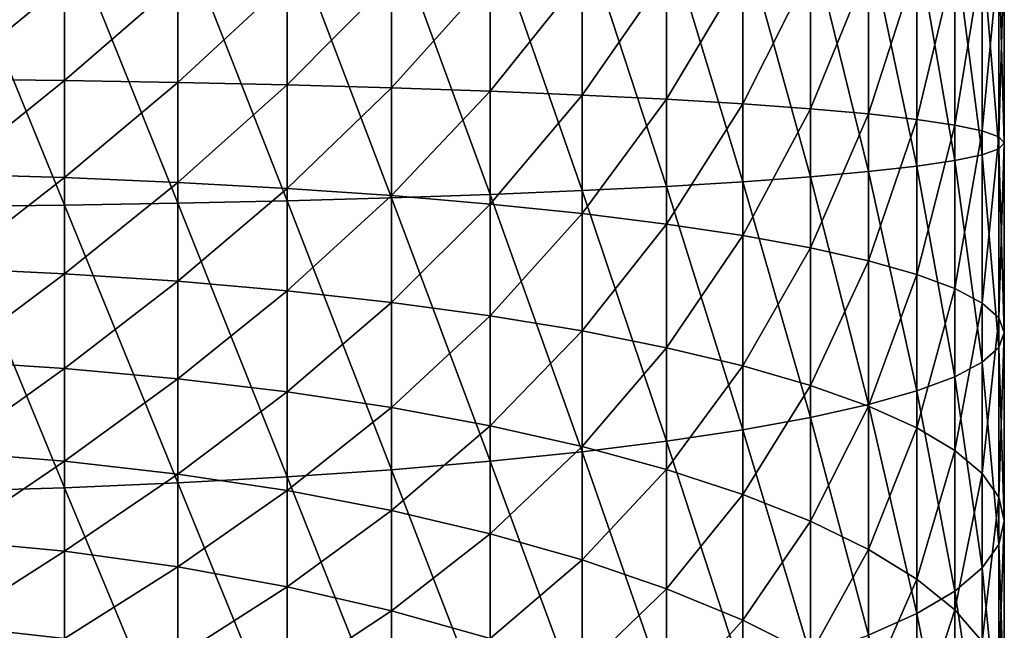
# Model space of a CAD drawing. Header units: metres. Extents: x -25 to 70, y -235 to 25.
# Tile 14 of 89: x 4 to 15, y -195 to -188. Entities that reach past the tile are written whole.
import ezdxf

# ---------------------------------------------------------------- set-up
doc = ezdxf.new("R2010")
doc.units = ezdxf.units.M
doc.layers.add('solid_10481012', color=7, linetype='CONTINUOUS')

msp = doc.modelspace()

# ---------------------------------------------------------------- linework, layer by layer
at = {"layer": 'solid_10481012'}
for points in [[(2.802172, -190.100342, 360.546661), (4.173342, -190.084213, 360.224518), (2.802177, -186.732773, 360.58905)], [(4.173342, -190.084213, 360.224518), (4.173341, -186.740784, 360.266632), (2.802177, -186.732773, 360.58905)], [(5.508935, -190.061844, 359.777496), (5.50893, -186.751907, 359.819153), (4.173341, -186.740784, 360.266632)], [(4.173342, -190.084213, 360.224518), (5.508935, -190.061844, 359.777496), (4.173341, -186.740784, 360.266632)], [(6.797482, -190.033401, 359.20929), (6.797487, -186.766052, 359.250397), (5.50893, -186.751907, 359.819153)], [(5.508935, -190.061844, 359.777496), (6.797482, -190.033401, 359.20929), (5.50893, -186.751907, 359.819153)], [(6.797482, -190.033401, 359.20929), (8.028014, -189.99913, 358.524658), (6.797487, -186.766052, 359.250397)], [(8.028014, -189.99913, 358.524658), (8.028039, -186.783096, 358.565125), (6.797487, -186.766052, 359.250397)], [(8.028014, -189.99913, 358.524658), (9.190112, -189.959335, 357.729614), (8.028039, -186.783096, 358.565125)], [(9.190112, -189.959335, 357.729614), (9.190144, -186.802872, 357.769379), (8.028039, -186.783096, 358.565125)], [(9.190112, -189.959335, 357.729614), (10.273775, -189.914337, 356.830841), (9.190144, -186.802872, 357.769379)], [(10.273775, -189.914337, 356.830841), (10.273792, -186.825241, 356.86972), (9.190144, -186.802872, 357.769379)], [(10.273775, -189.914337, 356.830841), (11.269876, -189.864548, 355.836151), (10.273792, -186.825241, 356.86972)], [(11.269876, -189.864548, 355.836151), (11.269881, -186.850006, 355.874084), (10.273792, -186.825241, 356.86972)], [(11.269876, -189.864548, 355.836151), (12.169675, -189.810364, 354.753784), (11.269881, -186.850006, 355.874084)], [(12.169675, -189.810364, 354.753784), (12.16969, -186.876938, 354.79068), (11.269881, -186.850006, 355.874084)], [(12.169675, -189.810364, 354.753784), (12.965734, -189.752274, 353.59317), (12.16969, -186.876938, 354.79068)], [(12.965734, -189.752274, 353.59317), (12.965768, -186.905823, 353.628998), (12.16969, -186.876938, 354.79068)], [(12.965734, -189.752274, 353.59317), (13.651125, -189.69075, 352.364105), (12.965768, -186.905823, 353.628998)], [(13.651125, -189.69075, 352.364105), (13.65116, -186.936417, 352.398773), (12.965768, -186.905823, 353.628998)], [(13.651125, -189.69075, 352.364105), (14.220118, -189.626328, 351.077148), (13.65116, -186.936417, 352.398773)], [(14.220118, -189.626328, 351.077148), (14.22014, -186.968445, 351.110596), (13.65116, -186.936417, 352.398773)], [(14.220118, -189.626328, 351.077148), (14.667784, -189.559555, 349.743286), (14.22014, -186.968445, 351.110596)], [(14.667784, -189.559555, 349.743286), (14.667801, -187.001633, 349.775452), (14.22014, -186.968445, 351.110596)], [(14.667784, -189.559555, 349.743286), (14.99023, -189.490997, 348.37381), (14.667801, -187.001633, 349.775452)], [(14.99023, -189.490997, 348.37381), (14.990252, -187.035721, 348.404694), (14.667801, -187.001633, 349.775452)], [(14.99023, -189.490997, 348.37381), (15.184881, -189.421249, 346.980499), (14.990252, -187.035721, 348.404694)], [(15.184881, -189.421249, 346.980499), (15.184915, -187.070389, 347.010071), (14.990252, -187.035721, 348.404694)], [(14.99023, -189.210815, 342.776489), (14.990252, -187.175018, 342.802094), (15.184915, -187.140335, 344.196747)], [(15.184881, -189.280548, 344.1698), (14.99023, -189.210815, 342.776489), (15.184915, -187.140335, 344.196747)], [(15.184881, -189.421249, 346.980499), (15.249856, -189.350906, 345.575165), (15.184915, -187.070389, 347.010071)], [(15.184881, -189.280548, 344.1698), (15.184915, -187.140335, 344.196747), (15.249892, -187.105362, 345.603394)], [(15.249856, -189.350906, 345.575165), (15.184881, -189.280548, 344.1698), (15.249892, -187.105362, 345.603394)], [(15.249856, -189.350906, 345.575165), (15.249892, -187.105362, 345.603394), (15.184915, -187.070389, 347.010071)], [(12.965734, -188.949539, 337.557129), (12.965768, -187.304916, 337.57782), (13.65116, -187.274323, 338.808014)], [(13.651125, -189.011063, 338.786194), (12.965734, -188.949539, 337.557129), (13.65116, -187.274323, 338.808014)], [(13.651125, -189.011063, 338.786194), (13.65116, -187.274323, 338.808014), (14.22014, -187.242294, 340.096191)], [(14.220118, -189.075485, 340.073151), (13.651125, -189.011063, 338.786194), (14.22014, -187.242294, 340.096191)], [(14.220118, -189.075485, 340.073151), (14.22014, -187.242294, 340.096191), (14.667801, -187.209106, 341.431335)], [(14.667784, -189.142258, 341.407043), (14.220118, -189.075485, 340.073151), (14.667801, -187.209106, 341.431335)], [(14.667784, -189.142258, 341.407043), (14.667801, -187.209106, 341.431335), (14.990252, -187.175018, 342.802094)], [(14.99023, -189.210815, 342.776489), (14.667784, -189.142258, 341.407043), (14.990252, -187.175018, 342.802094)], [(9.190112, -188.742477, 333.420685), (9.190144, -187.407852, 333.437439), (10.273792, -187.385483, 334.337067)], [(10.273775, -188.78746, 334.319458), (9.190112, -188.742477, 333.420685), (10.273792, -187.385483, 334.337067)], [(10.273775, -188.78746, 334.319458), (10.273792, -187.385483, 334.337067), (11.269881, -187.360733, 335.332733)], [(11.269876, -188.837265, 335.314178), (10.273775, -188.78746, 334.319458), (11.269881, -187.360733, 335.332733)], [(11.269876, -188.837265, 335.314178), (11.269881, -187.360733, 335.332733), (12.16969, -187.333801, 336.416107)], [(12.169675, -188.891434, 336.396515), (11.269876, -188.837265, 335.314178), (12.16969, -187.333801, 336.416107)], [(12.169675, -188.891434, 336.396515), (12.16969, -187.333801, 336.416107), (12.965768, -187.304916, 337.57782)], [(12.965734, -188.949539, 337.557129), (12.169675, -188.891434, 336.396515), (12.965768, -187.304916, 337.57782)], [(2.802172, -188.601456, 330.603668), (2.802177, -187.477966, 330.617737), (4.173341, -187.46994, 330.940186)], [(4.173342, -188.617584, 330.925781), (2.802172, -188.601456, 330.603668), (4.173341, -187.46994, 330.940186)], [(4.173342, -188.617584, 330.925781), (4.173341, -187.46994, 330.940186), (5.50893, -187.458817, 331.387634)], [(5.508935, -188.639969, 331.372803), (4.173342, -188.617584, 330.925781), (5.50893, -187.458817, 331.387634)], [(5.508935, -188.639969, 331.372803), (5.50893, -187.458817, 331.387634), (6.797487, -187.444687, 331.956421)], [(6.797482, -188.668411, 331.94101), (5.508935, -188.639969, 331.372803), (6.797487, -187.444687, 331.956421)], [(6.797482, -188.668411, 331.94101), (6.797487, -187.444687, 331.956421), (8.028039, -187.427643, 332.641663)], [(8.028014, -188.702682, 332.625671), (6.797482, -188.668411, 331.94101), (8.028039, -187.427643, 332.641663)], [(8.028014, -188.702682, 332.625671), (8.028039, -187.427643, 332.641663), (9.190144, -187.407852, 333.437439)], [(9.190112, -188.742477, 333.420685), (8.028014, -188.702682, 332.625671), (9.190144, -187.407852, 333.437439)], [(2.802165, -189.720764, 330.505585), (2.802172, -188.601456, 330.603668), (4.173342, -188.617584, 330.925781)], [(4.173343, -189.760941, 330.825592), (2.802165, -189.720764, 330.505585), (4.173342, -188.617584, 330.925781)], [(4.173343, -189.760941, 330.825592), (4.173342, -188.617584, 330.925781), (5.508935, -188.639969, 331.372803)], [(5.508943, -189.816681, 331.269653), (4.173343, -189.760941, 330.825592), (5.508935, -188.639969, 331.372803)], [(5.508943, -189.816681, 331.269653), (5.508935, -188.639969, 331.372803), (6.797482, -188.668411, 331.94101)], [(6.797476, -189.887558, 331.834137), (5.508943, -189.816681, 331.269653), (6.797482, -188.668411, 331.94101)], [(6.797476, -189.887558, 331.834137), (6.797482, -188.668411, 331.94101), (8.028014, -188.702682, 332.625671)], [(8.027981, -189.972946, 332.514313), (6.797476, -189.887558, 331.834137), (8.028014, -188.702682, 332.625671)], [(8.027981, -189.972946, 332.514313), (8.028014, -188.702682, 332.625671), (9.190112, -188.742477, 333.420685)], [(9.190069, -190.072113, 333.304138), (8.027981, -189.972946, 332.514313), (9.190112, -188.742477, 333.420685)], [(9.190069, -190.072113, 333.304138), (9.190112, -188.742477, 333.420685), (10.273775, -188.78746, 334.319458)], [(10.273752, -190.184204, 334.197052), (9.190069, -190.072113, 333.304138), (10.273775, -188.78746, 334.319458)], [(10.273752, -190.184204, 334.197052), (10.273775, -188.78746, 334.319458), (11.269876, -188.837265, 335.314178)], [(11.26987, -190.308258, 335.185211), (10.273752, -190.184204, 334.197052), (11.269876, -188.837265, 335.314178)], [(11.26987, -190.308258, 335.185211), (11.269876, -188.837265, 335.314178), (12.169675, -188.891434, 336.396515)], [(12.169654, -190.443253, 336.260468), (11.26987, -190.308258, 335.185211), (12.169675, -188.891434, 336.396515)], [(12.169654, -190.443253, 336.260468), (12.169675, -188.891434, 336.396515), (12.965734, -188.949539, 337.557129)], [(12.96569, -190.588013, 337.413513), (12.169654, -190.443253, 336.260468), (12.965734, -188.949539, 337.557129)], [(12.96569, -190.588013, 337.413513), (12.965734, -188.949539, 337.557129), (13.651125, -189.011063, 338.786194)], [(13.651078, -190.741302, 338.634521), (12.96569, -190.588013, 337.413513), (13.651125, -189.011063, 338.786194)], [(13.651078, -190.741302, 338.634521), (13.651125, -189.011063, 338.786194), (14.220118, -189.075485, 340.073151)], [(14.220087, -190.90181, 339.913055), (13.651078, -190.741302, 338.634521), (14.220118, -189.075485, 340.073151)], [(14.220087, -190.90181, 339.913055), (14.220118, -189.075485, 340.073151), (14.667784, -189.142258, 341.407043)], [(14.667762, -191.068176, 341.23819), (14.220087, -190.90181, 339.913055), (14.667784, -189.142258, 341.407043)], [(14.667762, -191.068176, 341.23819), (14.667784, -189.142258, 341.407043), (14.99023, -189.210815, 342.776489)], [(14.990199, -191.238983, 342.598663), (14.667762, -191.068176, 341.23819), (14.99023, -189.210815, 342.776489)], [(14.990199, -191.238983, 342.598663), (14.99023, -189.210815, 342.776489), (15.184881, -189.280548, 344.1698)], [(15.184838, -191.41275, 343.982849), (14.990199, -191.238983, 342.598663), (15.184881, -189.280548, 344.1698)], [(15.184838, -191.41275, 343.982849), (15.184881, -189.280548, 344.1698), (15.249856, -189.350906, 345.575165)], [(15.249807, -191.588028, 345.378998), (15.184838, -191.41275, 343.982849), (15.249856, -189.350906, 345.575165)], [(15.249807, -191.588028, 345.378998), (15.249856, -189.350906, 345.575165), (15.184881, -189.421249, 346.980499)], [(15.184838, -191.763321, 346.775146), (15.184881, -189.421249, 346.980499), (14.99023, -189.490997, 348.37381)], [(15.184838, -191.763321, 346.775146), (15.249807, -191.588028, 345.378998), (15.184881, -189.421249, 346.980499)], [(14.667762, -192.107895, 349.519836), (14.667784, -189.559555, 349.743286), (14.220118, -189.626328, 351.077148)], [(14.667762, -192.107895, 349.519836), (14.990199, -191.937088, 348.159332), (14.667784, -189.559555, 349.743286)], [(14.990199, -191.937088, 348.159332), (14.99023, -189.490997, 348.37381), (14.667784, -189.559555, 349.743286)], [(14.990199, -191.937088, 348.159332), (15.184838, -191.763321, 346.775146), (14.99023, -189.490997, 348.37381)], [(13.651078, -192.434769, 352.123505), (13.651125, -189.69075, 352.364105), (12.965734, -189.752274, 353.59317)], [(13.651078, -192.434769, 352.123505), (14.220087, -192.274261, 350.844971), (13.651125, -189.69075, 352.364105)], [(14.220087, -192.274261, 350.844971), (14.220118, -189.626328, 351.077148), (13.651125, -189.69075, 352.364105)], [(14.220087, -192.274261, 350.844971), (14.667762, -192.107895, 349.519836), (14.220118, -189.626328, 351.077148)], [(2.802157, -190.829605, 330.324066), (2.802165, -189.720764, 330.505585), (4.173343, -189.760941, 330.825592)], [(4.173345, -190.8936, 330.640167), (2.802157, -190.829605, 330.324066), (4.173343, -189.760941, 330.825592)], [(4.173345, -190.8936, 330.640167), (4.173343, -189.760941, 330.825592), (5.508943, -189.816681, 331.269653)], [(5.508951, -190.982391, 331.078766), (4.173345, -190.8936, 330.640167), (5.508943, -189.816681, 331.269653)], [(5.508951, -190.982391, 331.078766), (5.508943, -189.816681, 331.269653), (6.797476, -189.887558, 331.834137)], [(12.169654, -192.732819, 354.497528), (12.169675, -189.810364, 354.753784), (11.269876, -189.864548, 355.836151)], [(12.169654, -192.732819, 354.497528), (12.96569, -192.588058, 353.344513), (12.169675, -189.810364, 354.753784)], [(12.96569, -192.588058, 353.344513), (12.965734, -189.752274, 353.59317), (12.169675, -189.810364, 354.753784)], [(12.96569, -192.588058, 353.344513), (13.651078, -192.434769, 352.123505), (12.965734, -189.752274, 353.59317)], [(6.797469, -191.095291, 331.636353), (5.508951, -190.982391, 331.078766), (6.797476, -189.887558, 331.834137)], [(6.797469, -191.095291, 331.636353), (6.797476, -189.887558, 331.834137), (8.027981, -189.972946, 332.514313)], [(10.273752, -192.991867, 356.560974), (10.273775, -189.914337, 356.830841), (9.190112, -189.959335, 357.729614)], [(10.273752, -192.991867, 356.560974), (11.26987, -192.867813, 355.572815), (10.273775, -189.914337, 356.830841)], [(11.26987, -192.867813, 355.572815), (11.269876, -189.864548, 355.836151), (10.273775, -189.914337, 356.830841)], [(11.26987, -192.867813, 355.572815), (12.169654, -192.732819, 354.497528), (11.269876, -189.864548, 355.836151)], [(5.508943, -193.35939, 359.488373), (5.508935, -190.061844, 359.777496), (4.173342, -190.084213, 360.224518)], [(6.797476, -193.288513, 358.923889), (6.797482, -190.033401, 359.20929), (5.508935, -190.061844, 359.777496)], [(5.508943, -193.35939, 359.488373), (6.797476, -193.288513, 358.923889), (5.508935, -190.061844, 359.777496)], [(8.027942, -191.231339, 332.308258), (6.797469, -191.095291, 331.636353), (8.027981, -189.972946, 332.514313)], [(6.797476, -193.288513, 358.923889), (8.027981, -193.203125, 358.243713), (6.797482, -190.033401, 359.20929)], [(8.027981, -193.203125, 358.243713), (8.028014, -189.99913, 358.524658), (6.797482, -190.033401, 359.20929)], [(8.027942, -191.231339, 332.308258), (8.027981, -189.972946, 332.514313), (9.190069, -190.072113, 333.304138)], [(8.027981, -193.203125, 358.243713), (9.190069, -193.103958, 357.453857), (8.028014, -189.99913, 358.524658)], [(9.190069, -193.103958, 357.453857), (9.190112, -189.959335, 357.729614), (8.028014, -189.99913, 358.524658)], [(9.190069, -193.103958, 357.453857), (10.273752, -192.991867, 356.560974), (9.190112, -189.959335, 357.729614)], [(2.802165, -193.455307, 360.252441), (4.173343, -193.415131, 359.932434), (2.802172, -190.100342, 360.546661)], [(4.173343, -193.415131, 359.932434), (4.173342, -190.084213, 360.224518), (2.802172, -190.100342, 360.546661)], [(4.173343, -193.415131, 359.932434), (5.508943, -193.35939, 359.488373), (4.173342, -190.084213, 360.224518)], [(9.190018, -191.389297, 333.088501), (8.027942, -191.231339, 332.308258), (9.190069, -190.072113, 333.304138)], [(9.190018, -191.389297, 333.088501), (9.190069, -190.072113, 333.304138), (10.273752, -190.184204, 334.197052)], [(10.273724, -191.567871, 333.97049), (9.190018, -191.389297, 333.088501), (10.273752, -190.184204, 334.197052)], [(10.273724, -191.567871, 333.97049), (10.273752, -190.184204, 334.197052), (11.26987, -190.308258, 335.185211)], [(11.269862, -191.765503, 334.946564), (10.273724, -191.567871, 333.97049), (11.26987, -190.308258, 335.185211)], [(11.269862, -191.765503, 334.946564), (11.26987, -190.308258, 335.185211), (12.169654, -190.443253, 336.260468)], [(12.169629, -191.980545, 336.008728), (11.269862, -191.765503, 334.946564), (12.169654, -190.443253, 336.260468)], [(12.169629, -191.980545, 336.008728), (12.169654, -190.443253, 336.260468), (12.96569, -190.588013, 337.413513)], [(12.965635, -192.211151, 337.147705), (12.169629, -191.980545, 336.008728), (12.96569, -190.588013, 337.413513)], [(12.965635, -192.211151, 337.147705), (12.96569, -190.588013, 337.413513), (13.651078, -190.741302, 338.634521)], [(13.651021, -192.455353, 338.353821), (12.965635, -192.211151, 337.147705), (13.651078, -190.741302, 338.634521)], [(13.651021, -192.455353, 338.353821), (13.651078, -190.741302, 338.634521), (14.220087, -190.90181, 339.913055)], [(2.802148, -191.921753, 330.06012), (2.802157, -190.829605, 330.324066), (4.173345, -190.8936, 330.640167)], [(4.173346, -192.009216, 330.370544), (2.802148, -191.921753, 330.06012), (4.173345, -190.8936, 330.640167)], [(4.173346, -192.009216, 330.370544), (4.173345, -190.8936, 330.640167), (5.508951, -190.982391, 331.078766)], [(5.508961, -192.130569, 330.801208), (4.173346, -192.009216, 330.370544), (5.508951, -190.982391, 331.078766)], [(5.508961, -192.130569, 330.801208), (5.508951, -190.982391, 331.078766), (6.797469, -191.095291, 331.636353)], [(14.22005, -192.71106, 339.616791), (13.651021, -192.455353, 338.353821), (14.220087, -190.90181, 339.913055)], [(14.22005, -192.71106, 339.616791), (14.220087, -190.90181, 339.913055), (14.667762, -191.068176, 341.23819)], [(6.79746, -192.284851, 331.348785), (5.508961, -192.130569, 330.801208), (6.797469, -191.095291, 331.636353)], [(6.79746, -192.284851, 331.348785), (6.797469, -191.095291, 331.636353), (8.027942, -191.231339, 332.308258)], [(14.667735, -192.976074, 340.925751), (14.22005, -192.71106, 339.616791), (14.667762, -191.068176, 341.23819)], [(14.667735, -192.976074, 340.925751), (14.667762, -191.068176, 341.23819), (14.990199, -191.238983, 342.598663)], [(8.027896, -192.470779, 332.008667), (6.79746, -192.284851, 331.348785), (8.027942, -191.231339, 332.308258)], [(8.027896, -192.470779, 332.008667), (8.027942, -191.231339, 332.308258), (9.190018, -191.389297, 333.088501)], [(14.990161, -193.248169, 342.269623), (14.667735, -192.976074, 340.925751), (14.990199, -191.238983, 342.598663)], [(14.990161, -193.248169, 342.269623), (14.990199, -191.238983, 342.598663), (15.184838, -191.41275, 343.982849)], [(9.189959, -192.686676, 332.774933), (8.027896, -192.470779, 332.008667), (9.190018, -191.389297, 333.088501)], [(9.189959, -192.686676, 332.774933), (9.190018, -191.389297, 333.088501), (10.273724, -191.567871, 333.97049)], [(15.184786, -193.524994, 343.636932), (14.990161, -193.248169, 342.269623), (15.184838, -191.41275, 343.982849)], [(15.184786, -193.524994, 343.636932), (15.184838, -191.41275, 343.982849), (15.249807, -191.588028, 345.378998)], [(10.273691, -192.930725, 333.641052), (9.189959, -192.686676, 332.774933), (10.273724, -191.567871, 333.97049)], [(10.273691, -192.930725, 333.641052), (10.273724, -191.567871, 333.97049), (11.269862, -191.765503, 334.946564)], [(15.249749, -193.80423, 345.016052), (15.184786, -193.524994, 343.636932), (15.249807, -191.588028, 345.378998)], [(15.249749, -193.80423, 345.016052), (15.249807, -191.588028, 345.378998), (15.184838, -191.763321, 346.775146)], [(11.269853, -193.200806, 334.599609), (10.273691, -192.930725, 333.641052), (11.269862, -191.765503, 334.946564)], [(11.269853, -193.200806, 334.599609), (11.269862, -191.765503, 334.946564), (12.169629, -191.980545, 336.008728)], [(15.184786, -194.08345, 346.395203), (15.184838, -191.763321, 346.775146), (14.990199, -191.937088, 348.159332)], [(15.184786, -194.08345, 346.395203), (15.249749, -193.80423, 345.016052), (15.184838, -191.763321, 346.775146)], [(2.802138, -192.991119, 329.71521), (2.802148, -191.921753, 330.06012), (4.173346, -192.009216, 330.370544)], [(4.173348, -193.101563, 330.018219), (2.802138, -192.991119, 329.71521), (4.173346, -192.009216, 330.370544)], [(4.173348, -193.101563, 330.018219), (4.173346, -192.009216, 330.370544), (5.508961, -192.130569, 330.801208)], [(12.1696, -193.494705, 335.6427), (11.269853, -193.200806, 334.599609), (12.169629, -191.980545, 336.008728)], [(12.1696, -193.494705, 335.6427), (12.169629, -191.980545, 336.008728), (12.965635, -192.211151, 337.147705)], [(14.990161, -194.360291, 347.762512), (14.990199, -191.937088, 348.159332), (14.667762, -192.107895, 349.519836)], [(14.990161, -194.360291, 347.762512), (15.184786, -194.08345, 346.395203), (14.990199, -191.937088, 348.159332)], [(5.508972, -193.254761, 330.438538), (4.173348, -193.101563, 330.018219), (5.508961, -192.130569, 330.801208)], [(5.508972, -193.254761, 330.438538), (5.508961, -192.130569, 330.801208), (6.79746, -192.284851, 331.348785)], [(14.667735, -194.63237, 349.106384), (14.667762, -192.107895, 349.519836), (14.220087, -192.274261, 350.844971)], [(14.667735, -194.63237, 349.106384), (14.990161, -194.360291, 347.762512), (14.667762, -192.107895, 349.519836)], [(12.965573, -193.80986, 336.76123), (12.1696, -193.494705, 335.6427), (12.965635, -192.211151, 337.147705)], [(12.965573, -193.80986, 336.76123), (12.965635, -192.211151, 337.147705), (13.651021, -192.455353, 338.353821)], [(6.797451, -193.44957, 330.973022), (5.508972, -193.254761, 330.438538), (6.79746, -192.284851, 331.348785)], [(6.797451, -193.44957, 330.973022), (6.79746, -192.284851, 331.348785), (8.027896, -192.470779, 332.008667)], [(14.22005, -194.8974, 350.415344), (14.220087, -192.274261, 350.844971), (13.651078, -192.434769, 352.123505)], [(14.22005, -194.8974, 350.415344), (14.667735, -194.63237, 349.106384), (14.220087, -192.274261, 350.844971)], [(8.027845, -193.684357, 331.617188), (6.797451, -193.44957, 330.973022), (8.027896, -192.470779, 332.008667)], [(8.027845, -193.684357, 331.617188), (8.027896, -192.470779, 332.008667), (9.189959, -192.686676, 332.774933)], [(13.650956, -194.1436, 337.94574), (12.965573, -193.80986, 336.76123), (13.651021, -192.455353, 338.353821)], [(13.651021, -195.153107, 351.678284), (13.651078, -192.434769, 352.123505), (12.96569, -192.588058, 353.344513)], [(13.650956, -194.1436, 337.94574), (13.651021, -192.455353, 338.353821), (14.22005, -192.71106, 339.616791)], [(13.651021, -195.153107, 351.678284), (14.22005, -194.8974, 350.415344), (13.651078, -192.434769, 352.123505)], [(12.965635, -195.397308, 352.88443), (12.96569, -192.588058, 353.344513), (12.169654, -192.732819, 354.497528)], [(12.965635, -195.397308, 352.88443), (13.651021, -195.153107, 351.678284), (12.96569, -192.588058, 353.344513)], [(9.189893, -193.95697, 332.365173), (8.027845, -193.684357, 331.617188), (9.189959, -192.686676, 332.774933)], [(9.189893, -193.95697, 332.365173), (9.189959, -192.686676, 332.774933), (10.273691, -192.930725, 333.641052)], [(12.169629, -195.627899, 354.023407), (12.169654, -192.732819, 354.497528), (11.26987, -192.867813, 355.572815)], [(12.169629, -195.627899, 354.023407), (12.965635, -195.397308, 352.88443), (12.169654, -192.732819, 354.497528)], [(14.220007, -194.493073, 339.186005), (13.650956, -194.1436, 337.94574), (14.22005, -192.71106, 339.616791)], [(14.220007, -194.493073, 339.186005), (14.22005, -192.71106, 339.616791), (14.667735, -192.976074, 340.925751)], [(10.273656, -194.265121, 333.210602), (9.189893, -193.95697, 332.365173), (10.273691, -192.930725, 333.641052)], [(10.273656, -194.265121, 333.210602), (10.273691, -192.930725, 333.641052), (11.269853, -193.200806, 334.599609)], [(11.269862, -195.842957, 355.085541), (11.26987, -192.867813, 355.572815), (10.273752, -192.991867, 356.560974)], [(11.269862, -195.842957, 355.085541), (12.169629, -195.627899, 354.023407), (11.26987, -192.867813, 355.572815)], [(2.802127, -194.031708, 329.29129), (2.802138, -192.991119, 329.71521), (4.173348, -193.101563, 330.018219)], [(10.273724, -196.040573, 356.061646), (10.273752, -192.991867, 356.560974), (9.190069, -193.103958, 357.453857)], [(10.273724, -196.040573, 356.061646), (11.269862, -195.842957, 355.085541), (10.273752, -192.991867, 356.560974)], [(14.667705, -194.855255, 340.471466), (14.220007, -194.493073, 339.186005), (14.667735, -192.976074, 340.925751)], [(14.667705, -194.855255, 340.471466), (14.667735, -192.976074, 340.925751), (14.990161, -193.248169, 342.269623)], [(4.17335, -194.16449, 329.585175), (2.802127, -194.031708, 329.29129), (4.173348, -193.101563, 330.018219)], [(4.17335, -194.16449, 329.585175), (4.173348, -193.101563, 330.018219), (5.508972, -193.254761, 330.438538)], [(9.190018, -196.219147, 356.943634), (9.190069, -193.103958, 357.453857), (8.027981, -193.203125, 358.243713)], [(9.190018, -196.219147, 356.943634), (10.273724, -196.040573, 356.061646), (9.190069, -193.103958, 357.453857)], [(5.508984, -194.348679, 329.992798), (4.17335, -194.16449, 329.585175), (5.508972, -193.254761, 330.438538)], [(6.797469, -196.513153, 358.395782), (6.797476, -193.288513, 358.923889), (5.508943, -193.35939, 359.488373)], [(5.508984, -194.348679, 329.992798), (5.508972, -193.254761, 330.438538), (6.797451, -193.44957, 330.973022)], [(6.797469, -196.513153, 358.395782), (8.027942, -196.377121, 357.723877), (6.797476, -193.288513, 358.923889)], [(8.027942, -196.377121, 357.723877), (8.027981, -193.203125, 358.243713), (6.797476, -193.288513, 358.923889)], [(8.027942, -196.377121, 357.723877), (9.190018, -196.219147, 356.943634), (8.027981, -193.203125, 358.243713)], [(11.269843, -194.60614, 334.14624), (10.273656, -194.265121, 333.210602), (11.269853, -193.200806, 334.599609)], [(11.269843, -194.60614, 334.14624), (11.269853, -193.200806, 334.599609), (12.1696, -193.494705, 335.6427)], [(14.990118, -195.227112, 341.791229), (14.667705, -194.855255, 340.471466), (14.990161, -193.248169, 342.269623)], [(14.990118, -195.227112, 341.791229), (14.990161, -193.248169, 342.269623), (15.184786, -193.524994, 343.636932)], [(4.173345, -196.714859, 359.391968), (4.173343, -193.415131, 359.932434), (2.802165, -193.455307, 360.252441)], [(5.508951, -196.626053, 358.953369), (5.508943, -193.35939, 359.488373), (4.173343, -193.415131, 359.932434)], [(4.173345, -196.714859, 359.391968), (5.508951, -196.626053, 358.953369), (4.173343, -193.415131, 359.932434)], [(5.508951, -196.626053, 358.953369), (6.797469, -196.513153, 358.395782), (5.508943, -193.35939, 359.488373)], [(2.802157, -196.778854, 359.708069), (4.173345, -196.714859, 359.391968), (2.802165, -193.455307, 360.252441)], [(6.797441, -194.582916, 330.5112), (5.508984, -194.348679, 329.992798), (6.797451, -193.44957, 330.973022)], [(6.797441, -194.582916, 330.5112), (6.797451, -193.44957, 330.973022), (8.027845, -193.684357, 331.617188)], [(12.169568, -194.977234, 335.164429), (11.269843, -194.60614, 334.14624), (12.1696, -193.494705, 335.6427)], [(12.169568, -194.977234, 335.164429), (12.1696, -193.494705, 335.6427), (12.965573, -193.80986, 336.76123)], [(15.184726, -195.605453, 343.133972), (14.990118, -195.227112, 341.791229), (15.184786, -193.524994, 343.636932)], [(15.184726, -195.605453, 343.133972), (15.184786, -193.524994, 343.636932), (15.249749, -193.80423, 345.016052)], [(8.027791, -194.86525, 331.136047), (6.797441, -194.582916, 330.5112), (8.027845, -193.684357, 331.617188)], [(8.027791, -194.86525, 331.136047), (8.027845, -193.684357, 331.617188), (9.189893, -193.95697, 332.365173)], [(12.965504, -195.375183, 336.256256), (12.169568, -194.977234, 335.164429), (12.965573, -193.80986, 336.76123)], [(12.965504, -195.375183, 336.256256), (12.965573, -193.80986, 336.76123), (13.650956, -194.1436, 337.94574)], [(15.249682, -195.987061, 344.488342), (15.184726, -195.605453, 343.133972), (15.249749, -193.80423, 345.016052)], [(15.249682, -195.987061, 344.488342), (15.249749, -193.80423, 345.016052), (15.184786, -194.08345, 346.395203)], [(9.189822, -195.193069, 331.861572), (8.027791, -194.86525, 331.136047), (9.189893, -193.95697, 332.365173)], [(9.189822, -195.193069, 331.861572), (9.189893, -193.95697, 332.365173), (10.273656, -194.265121, 333.210602)], [(2.802115, -195.037659, 328.790741), (2.802127, -194.031708, 329.29129), (4.17335, -194.16449, 329.585175)], [(15.184726, -196.368668, 345.842743), (15.184786, -194.08345, 346.395203), (14.990161, -194.360291, 347.762512)], [(15.184726, -196.368668, 345.842743), (15.249682, -195.987061, 344.488342), (15.184786, -194.08345, 346.395203)], [(4.173352, -195.192047, 329.073822), (2.802115, -195.037659, 328.790741), (4.17335, -194.16449, 329.585175)], [(4.173352, -195.192047, 329.073822), (4.17335, -194.16449, 329.585175), (5.508984, -194.348679, 329.992798)], [(13.650884, -195.7966, 337.412476), (12.965504, -195.375183, 336.256256), (13.650956, -194.1436, 337.94574)], [(13.650884, -195.7966, 337.412476), (13.650956, -194.1436, 337.94574), (14.220007, -194.493073, 339.186005)], [(5.508996, -195.406189, 329.466492), (4.173352, -195.192047, 329.073822), (5.508984, -194.348679, 329.992798)], [(5.508996, -195.406189, 329.466492), (5.508984, -194.348679, 329.992798), (6.797441, -194.582916, 330.5112)], [(10.273618, -195.563583, 332.681549), (9.189822, -195.193069, 331.861572), (10.273656, -194.265121, 333.210602)], [(10.273618, -195.563583, 332.681549), (10.273656, -194.265121, 333.210602), (11.269843, -194.60614, 334.14624)], [(14.990118, -196.747009, 347.185486), (14.990161, -194.360291, 347.762512), (14.667735, -194.63237, 349.106384)], [(14.990118, -196.747009, 347.185486), (15.184726, -196.368668, 345.842743), (14.990161, -194.360291, 347.762512)], [(6.79743, -195.678543, 329.965912), (5.508996, -195.406189, 329.466492), (6.797441, -194.582916, 330.5112)], [(6.79743, -195.678543, 329.965912), (6.797441, -194.582916, 330.5112), (8.027791, -194.86525, 331.136047)], [(14.21996, -196.237869, 338.623138), (13.650884, -195.7966, 337.412476), (14.220007, -194.493073, 339.186005)], [(14.21996, -196.237869, 338.623138), (14.220007, -194.493073, 339.186005), (14.667705, -194.855255, 340.471466)], [(11.269832, -195.973618, 333.58902), (10.273618, -195.563583, 332.681549), (11.269843, -194.60614, 334.14624)], [(11.269832, -195.973618, 333.58902), (11.269843, -194.60614, 334.14624), (12.169568, -194.977234, 335.164429)], [(14.667705, -197.118851, 348.505249), (14.667735, -194.63237, 349.106384), (14.22005, -194.8974, 350.415344)], [(14.667705, -197.118851, 348.505249), (14.990118, -196.747009, 347.185486), (14.667735, -194.63237, 349.106384)], [(8.027734, -196.006836, 330.567902), (6.79743, -195.678543, 329.965912), (8.027791, -194.86525, 331.136047)], [(8.027734, -196.006836, 330.567902), (8.027791, -194.86525, 331.136047), (9.189822, -195.193069, 331.861572)], [(14.220007, -197.481049, 349.79071), (14.22005, -194.8974, 350.415344), (13.651021, -195.153107, 351.678284)], [(14.66767, -196.69519, 339.877899), (14.21996, -196.237869, 338.623138), (14.667705, -194.855255, 340.471466)], [(14.220007, -197.481049, 349.79071), (14.667705, -197.118851, 348.505249), (14.22005, -194.8974, 350.415344)], [(14.66767, -196.69519, 339.877899), (14.667705, -194.855255, 340.471466), (14.990118, -195.227112, 341.791229)], [(2.802103, -196.003357, 328.216309), (2.802115, -195.037659, 328.790741), (4.173352, -195.192047, 329.073822)], [(12.169534, -196.419846, 334.576569), (11.269832, -195.973618, 333.58902), (12.169568, -194.977234, 335.164429)], [(12.169534, -196.419846, 334.576569), (12.169568, -194.977234, 335.164429), (12.965504, -195.375183, 336.256256)]]:
    msp.add_3dface(points, dxfattribs=at)

doc.saveas('drawing.dxf')
